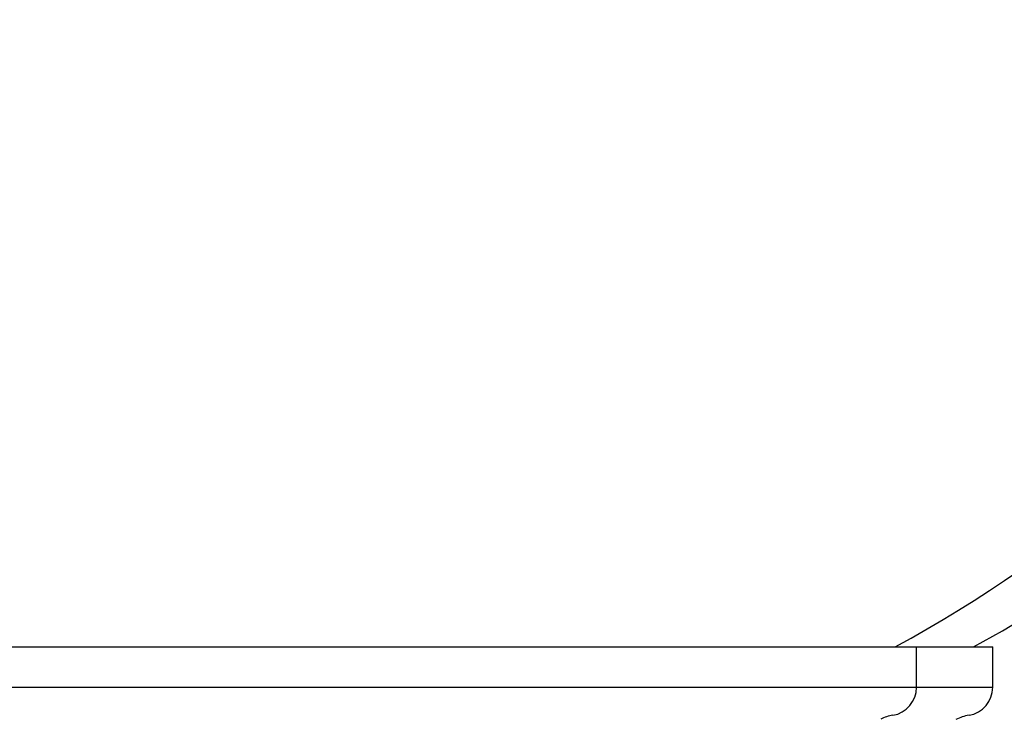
# Model space of a CAD drawing. Header units: millimetres. Extents: x 65 to 121, y 64 to 185.
# Tile 141 of 175: x 91.07 to 94.19, y 129.8 to 132. Entities that reach past the tile are written whole.
import ezdxf

# ---------------------------------------------------------------- set-up
doc = ezdxf.new("R2010")
doc.units = ezdxf.units.MM
doc.styles.add('SLDTEXTSTYLE0', font='TXT', dxfattribs={"width": 0.75})
doc.dimstyles.new('SLDDIMSTYLE0', dxfattribs={"dimtxt": 3.5, "dimasz": 3.302, "dimexe": 0, "dimexo": 0.0625, "dimgap": 0.875, "dimtad": 1, "dimdec": 0, "dimlfac": 20, "dimrnd": 1e-09, "dimzin": 12, "dimdsep": 46, "dimtxsty": 'SLDTEXTSTYLE0', "dimsah": 1, "dimcen": 0.09, "dimadec": 0, "dimazin": 3, "dimtfac": 1, "dimtdec": 0, "dimtofl": 0, "dimtmove": 0, "dimatfit": 3, "dimfxl": 0, "dimfrac": 2, "dimtolj": 1, "dimtzin": 12, "dimarcsym": 0})
doc.dimstyles.new('SLDDIMSTYLE1', dxfattribs={"dimtxt": 3.5, "dimasz": 3.302, "dimexe": 0, "dimexo": 0.0625, "dimgap": 0.875, "dimtad": 1, "dimdec": 0, "dimlfac": 20, "dimrnd": 1e-09, "dimzin": 12, "dimdsep": 46, "dimtxsty": 'SLDTEXTSTYLE0', "dimsah": 1, "dimcen": 0.09, "dimadec": 0, "dimazin": 3, "dimtfac": 1, "dimtdec": 0, "dimtmove": 0, "dimatfit": 0, "dimfxl": 0, "dimfrac": 2, "dimtolj": 1, "dimtzin": 12, "dimarcsym": 0})

# ---------------------------------------------------------------- blocks, each defined once
blk = doc.blocks.new('_D')
at = {"color": 7, "linetype": 'Continuous', "lineweight": 18}
for p, q in [((87.9732, 185.0116), (121.2937, 185.0116)), ((120.2937, 185.0116), (120.2937, 118.6561)), ((85.3725, 118.6561), (121.2937, 118.6561))]:
    blk.add_line(p, q, dxfattribs=at)
for points in [[(120.2937, 185.0116), (119.7857, 181.7096), (120.8017, 181.7096)], [(120.2937, 118.6561), (120.8017, 121.9581), (119.7857, 121.9581)]]:
    blk.add_solid(points, dxfattribs=at)
at = {"color": 7, "linetype": 'Continuous', "lineweight": 18, "insert": (115.782, 153.7638), "char_height": 3.5, "attachment_point": 1, "rotation": 90, "style": 'SLDTEXTSTYLE0'}
blk.add_mtext('1327', dxfattribs=at)
blk = doc.blocks.new('_D_1')
at = {"color": 7, "linetype": 'Continuous', "lineweight": 18}
for p, q in [((86.2605, 139.3984), (111.3595, 139.3984)), ((110.3595, 139.3984), (110.3595, 118.6561)), ((85.3725, 118.6561), (111.3595, 118.6561))]:
    blk.add_line(p, q, dxfattribs=at)
for points in [[(110.3595, 139.3984), (109.8515, 136.0964), (110.8675, 136.0964)], [(110.3595, 118.6561), (110.8675, 121.9581), (109.8515, 121.9581)]]:
    blk.add_solid(points, dxfattribs=at)
at = {"color": 7, "linetype": 'Continuous', "lineweight": 18, "insert": (105.8477, 126.8513), "char_height": 3.5, "attachment_point": 1, "rotation": 90, "style": 'SLDTEXTSTYLE0'}
blk.add_mtext('415', dxfattribs=at)

msp = doc.modelspace()

# ---------------------------------------------------------------- linework, layer by layer
at = {"color": 7, "linetype": 'Continuous', "lineweight": 25}
for p, q in [((89.58624, 130.01567), (92.13691, 130.01567)), ((92.13691, 130.01567), (93.91624, 130.01567)), ((93.91624, 129.88773), (93.91624, 130.01567)), ((93.91624, 130.01567), (94.15802, 130.01567)), ((94.15802, 129.88773), (94.15802, 130.01567))]:
    msp.add_line(p, q, dxfattribs=at)
at = {"color": 1, "linetype": 'Continuous', "lineweight": 25}
for p, q in [((89.58624, 129.88773), (92.13691, 129.88773)), ((92.13691, 129.88773), (93.91624, 129.88773)), ((93.91624, 129.88773), (94.15802, 129.88773))]:
    msp.add_line(p, q, dxfattribs=at)
at = {"color": 7, "linetype": 'Continuous', "lineweight": 25}
for centre, radius, start, end in [((91.74758, 133.8572), 4.37867, 298.678, 346.79235), ((91.98936, 133.85344), 4.37867, 298.7805, 327.87973), ((93.82624, 129.88773), 0.09, 279.43692, 0), ((94.06802, 129.88773), 0.09, 279.43692, 0), ((93.86552, 129.65143), 0.14954, 99.43692, 114.84013), ((94.1073, 129.65143), 0.14954, 99.43692, 116.21598)]:
    msp.add_arc(centre, radius, start, end, dxfattribs=at)

# ---------------------------------------------------------------- dimensions: what is measured, and where the dimension line sits
at = {"color": 7, "linetype": 'Continuous', "lineweight": 18}
for base, p1, dimstyle, picture, middle in [((120.2937, 118.65612), (86.97315, 185.01157), 'SLDDIMSTYLE0', '_D', (120.2937, 158.93601)), ((110.35947, 118.65612), (85.2605, 139.39842), 'SLDDIMSTYLE1', '_D_1', (110.35947, 130.73047))]:
    dim = msp.add_linear_dim(base=base, p1=p1, p2=(84.37246, 118.65612), angle=90, dimstyle=dimstyle, dxfattribs=at)
    dim.commit()
    dim.dimension.update_dxf_attribs({"geometry": picture, "text_midpoint": middle, "dimtype": 160})

doc.saveas('drawing.dxf')
